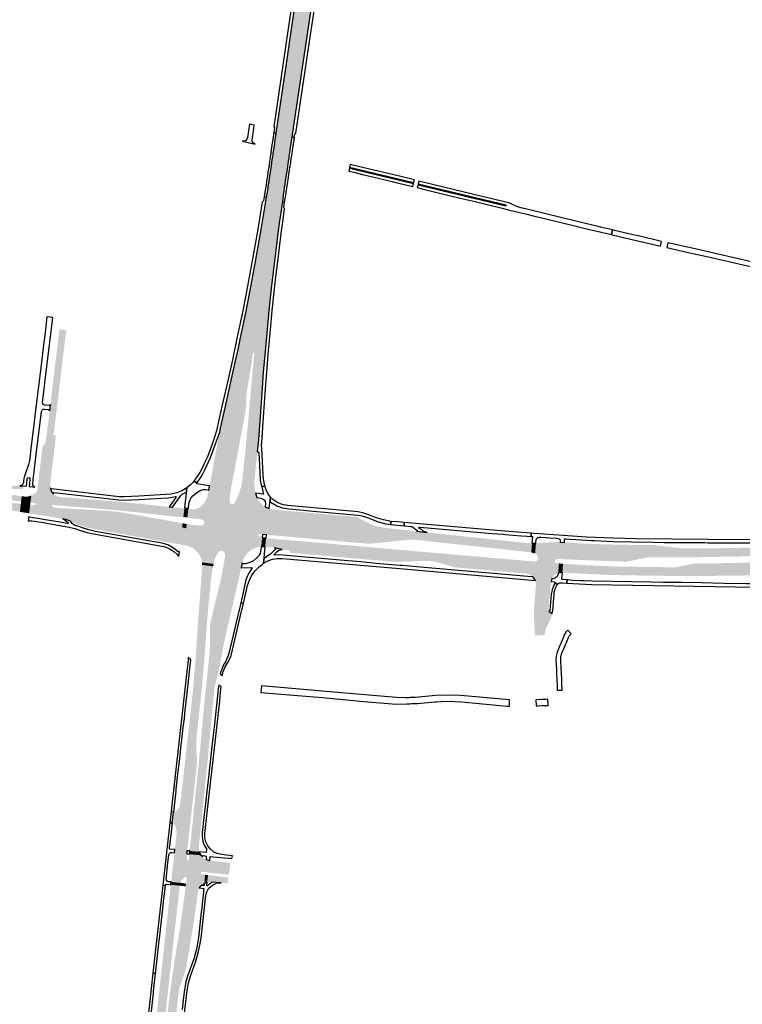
# Model space of a CAD drawing. Header units: metres. Extents: x 124582 to 143330, y 393481 to 406815.
# Tile 32 of 134: x 132477 to 133019, y 396536 to 397274. Entities that reach past the tile are written whole.
import ezdxf

# ---------------------------------------------------------------- set-up
doc = ezdxf.new("R2010")
doc.units = ezdxf.units.M
doc.header["$MEASUREMENT"] = 0
for name, color, linetype, lineweight in [('ir-ARC-asfalt-bestaande fietspaden-niet te inspecteren', 21, 'Continuous', 0), ('ir-ARC-asfalt-bestaande wegen-niet te inspecteren', 151, 'Continuous', 0), ('ir-ARC-asfalt-hoofdwegen-te inspecteren', 5, 'Continuous', 0), ('ir-ARC-fietspaden naastliggend- te inspecteren', 1, 'Continuous', 0)]:
    doc.layers.add(name, color=color, linetype=linetype, lineweight=lineweight)

msp = doc.modelspace()

# ---------------------------------------------------------------- hatches: boundary and pattern name
at = {"layer": 'ir-ARC-asfalt-hoofdwegen-te inspecteren', "linetype": 'Continuous', "lineweight": 13}
for points in [[(132679.86, 397179.336), (132668.2, 397182.197), (132669.205, 397188.952), (132676.823, 397240.876), (132680.467, 397265.315), (132683.053, 397283.695), (132685.347, 397301.649), (132688.322, 397327.816), (132689.951, 397344.805), (132691.467, 397363.274), (132692.617, 397378.32), (132692.935, 397383.578), (132700.541, 397382.558), (132699.602, 397368.89), (132699.927, 397368.261), (132700.584, 397367.998), (132701.253, 397368.23), (132701.606, 397368.844), (132703.552, 397382.154), (132710.019, 397381.287), (132707.007, 397361.032), (132702.679, 397332.157), (132680.923, 397186.07)], [(132674.65, 397144.4), (132663, 397147.29), (132663.147, 397148.274), (132663.633, 397151.54), (132663.663, 397151.739), (132663.757, 397152.369), (132663.789, 397152.583), (132663.844, 397152.954), (132663.868, 397153.116), (132663.921, 397153.473), (132664.306, 397156.06), (132664.335, 397156.254), (132664.698, 397158.689), (132664.791, 397159.313), (132665.33, 397162.927), (132665.362, 397163.143), (132665.841, 397166.363), (132665.863, 397166.512), (132665.976, 397167.269), (132666.404, 397170.139), (132666.465, 397170.55), (132666.498, 397170.772), (132666.824, 397172.961), (132666.971, 397173.941), (132667.54, 397177.764), (132668.049, 397181.181), (132668.2, 397182.197), (132679.86, 397179.336), (132679.71, 397178.333), (132679.324, 397175.748), (132678.667, 397171.342), (132678.492, 397170.167), (132678.16, 397167.937), (132678.117, 397167.649), (132678.066, 397167.304), (132677.637, 397164.428), (132677.517, 397163.627), (132677.503, 397163.534), (132676.999, 397160.155), (132676.991, 397160.099), (132676.45, 397156.471), (132676.357, 397155.847), (132675.979, 397153.311), (132675.948, 397153.105), (132675.491, 397150.037), (132675.428, 397149.615), (132675.421, 397149.567), (132675.341, 397149.032), (132675.303, 397148.781), (132675.217, 397148.205), (132675.194, 397148.05), (132674.766, 397145.182)], [(132653.562, 396918.962), (132641.922, 396920.86), (132642.853, 396923.769), (132643.326, 396925.72), (132643.625, 396927.705), (132644.575, 396936.791), (132646.11, 396951.66), (132648.08, 396972.3), (132650.522, 397000), (132651.719, 397012.817), (132652.76, 397023.96), (132652.31, 397024.37), (132651.759, 397024.111), (132651.248, 397020.491), (132650.097, 397012.969), (132649.12, 397006.58), (132648.849, 397005.062), (132647.442, 396997.224), (132646.978, 396994.236), (132646.845, 396991.216), (132646.686, 396985.555), (132646.071, 396979.924), (132645.005, 396974.362), (132635.732, 396924.88), (132635.164, 396921.924), (132619.227, 396924.403), (132619.309, 396924.828), (132619.853, 396927.646), (132620.367, 396929.995), (132620.435, 396930.402), (132622.039, 396940.073), (132624.13, 396951.358), (132625.464, 396958.13), (132626.811, 396964.661), (132627.432, 396967.672), (132630.791, 396983.057), (132635.197, 397002.433), (132638.717, 397018.233), (132640.262, 397025.448), (132642.391, 397035.393), (132646.541, 397055.515), (132650.102, 397073.716), (132653.628, 397092.656), (132657.569, 397115.113), (132661.913, 397140.6), (132663, 397147.29), (132674.65, 397144.4), (132673.739, 397137.68), (132671.579, 397122.829), (132670.393, 397113.845), (132668.763, 397100.961), (132667.056, 397087.004), (132665.352, 397072.367), (132663.671, 397055.853), (132662.302, 397041.697), (132660.788, 397025.224), (132660.624, 397023.278), (132659.483, 397009.7), (132658.275, 396993.954), (132657.286, 396979.956), (132655.882, 396959.236), (132654.981, 396949.906), (132653.54, 396935.121), (132652.865, 396928.676), (132652.803, 396928.083), (132652.834, 396925.551), (132653.041, 396922.179), (132653.367, 396920.014)], [(132499.848, 396922.196), (132490.219, 396923.348), (132490.818, 396928.357), (132493.771, 396952.861), (132493.953, 396953.568), (132494.336, 396954.225), (132495.556, 396955.788), (132496.036, 396956.47), (132496.325, 396957.252), (132496.635, 396959.798), (132497.056, 396963.251), (132499.287, 396980.393), (132499.312, 396980.587), (132499.913, 396985.453), (132499.919, 396985.51), (132501.573, 397000.588), (132506.583, 397041.847), (132513.519, 397040.951), (132513.493, 397040.736), (132511.644, 397040.958), (132505.346, 396988.599), (132504.33, 396980.035), (132502.483, 396964.605), (132502.452, 396964.348), (132502.109, 396964.377), (132501.857, 396962.331), (132503.96, 396962.054), (132502.803, 396952.178), (132502.573, 396950.271), (132502.537, 396949.97), (132502.277, 396947.819), (132502.215, 396947.306), (132499.58, 396925.48), (132499.654, 396924.146), (132499.715, 396923.065)], [(132476.974, 396904.986), (132476.488, 396905.067), (132472.291, 396905.669), (132465.033, 396906.691), (132453.151, 396908.396), (132429.719, 396913.345), (132415.221, 396916.074), (132399.245, 396918.985), (132278.489, 396933.854), (132279.435, 396939.801), (132299.832, 396937.227), (132327.089, 396934.092), (132344.983, 396931.941), (132358.176, 396930.26), (132373.316, 396928.542), (132397.523, 396925.513), (132420.724, 396924.474), (132420.392, 396924.346), (132420.24, 396924.025), (132420.171, 396923.469), (132420.285, 396923.113), (132420.61, 396922.929), (132430.133, 396921.866), (132430.871, 396922.076), (132431.164, 396922.574), (132431.191, 396923.023), (132431.009, 396923.559), (132430.437, 396923.872), (132436.269, 396923.349), (132442.163, 396922.714), (132441.491, 396922.508), (132441.202, 396922.005), (132441.149, 396921.461), (132441.298, 396920.909), (132441.953, 396920.527), (132452.917, 396919.373), (132457.899, 396918.922), (132462.884, 396918.54), (132464.392, 396918.44), (132473.453, 396917.264), (132478.327, 396916.631), (132477.75, 396912.73), (132473.483, 396913.26), (132461, 396914.81), (132441.135, 396917.192), (132440.593, 396917.01), (132440.298, 396916.521), (132440.254, 396916.106), (132440.442, 396915.551), (132440.972, 396915.301), (132445.305, 396914.893), (132447.319, 396914.681), (132460.72, 396912.9), (132473.253, 396911.393), (132477.61, 396910.87)], [(132528.983, 396892.766), (132530.787, 396892.35), (132531.153, 396892.266), (132531.52, 396892.194), (132532.329, 396892.035), (132545.029, 396889.772), (132545.399, 396889.706), (132545.768, 396889.641), (132559.282, 396887.233), (132559.651, 396887.167), (132560.02, 396887.101), (132574.563, 396884.51), (132574.565, 396884.521), (132574.934, 396884.456), (132575.303, 396884.391), (132575.301, 396884.378), (132591.734, 396881.45), (132592.103, 396881.385), (132592.472, 396881.319), (132596.826, 396880.543), (132597.225, 396880.471), (132598.631, 396893.2), (132598.983, 396896.387), (132596.039, 396896.928), (132553.93, 396904.414), (132550.958, 396904.895), (132549.967, 396905.037), (132548.97, 396905.153), (132542.973, 396905.675), (132540.996, 396905.82), (132506.758, 396907.747), (132506.755, 396907.7), (132506.755, 396907.747), (132506.454, 396907.764), (132504.001, 396907.889, -0.1281011), (132501.161, 396909.157, -0.7142059), (132501.583, 396910.069), (132506.589, 396909.666), (132532.436, 396907.602), (132549.356, 396906.193), (132570.513, 396903.921), (132570.519, 396903.976), (132570.519, 396903.92), (132570.969, 396903.872), (132578.575, 396903.055), (132578.948, 396903.015), (132579.321, 396902.975), (132579.321, 396902.974), (132594.507, 396901.306), (132594.507, 396901.312), (132594.88, 396901.271), (132595.253, 396901.23), (132595.252, 396901.224), (132596.558, 396901.081), (132596.59, 396901.359), (132599.516, 396901.056), (132600.281, 396907.869, -0.4075998), (132599.744, 396907.454), (132596.953, 396907.754), (132596.297, 396907.825), (132596.297, 396907.819), (132595.924, 396907.859), (132595.551, 396907.899), (132595.552, 396907.905), (132591.261, 396908.367), (132588.837, 396908.628), (132578.913, 396909.696), (132578.54, 396909.736), (132578.167, 396909.776), (132555.544, 396912.211), (132555.171, 396912.251), (132554.797, 396912.281), (132533.122, 396914.025), (132532.748, 396914.055), (132532.374, 396914.085), (132510.722, 396915.827), (132510.348, 396915.857), (132509.974, 396915.887), (132507.113, 396916.117, -0.0576099), (132504.805, 396916.606, -0.1288153), (132502.113, 396918.32, -0.061303), (132500.947, 396919.643), (132489.908, 396920.87), (132489.846, 396920.375, -0.2602893), (132489.449, 396919.708), (132488.38, 396918.885), (132488.389, 396918.873), (132488.083, 396918.656), (132487.777, 396918.439), (132486.384, 396917.451), (132486.221, 396917.369), (132486.045, 396917.353), (132485.516, 396917.2), (132484.82, 396911.937), (132487.599, 396911.601), (132488.03, 396911.516), (132488.44, 396911.368), (132489.438, 396910.824), (132489.12, 396910.633), (132487.324, 396909.993), (132486.905, 396909.893), (132486.476, 396909.853), (132485.636, 396909.815), (132484.635, 396909.883), (132484.534, 396909.89), (132483.914, 396903.867), (132484.418, 396903.789), (132485.967, 396903.529), (132486.337, 396903.467), (132486.706, 396903.404), (132507.079, 396899.98), (132507.449, 396899.918), (132507.819, 396899.856), (132507.819, 396899.855), (132508.896, 396899.673), (132510.109, 396899.455, -0.0520321), (132515.391, 396897.792), (132515.664, 396897.627), (132515.859, 396897.592, 0.0594128)], [(132643.787, 396867.098), (132630.382, 396868.852), (132630.548, 396869.937), (132630.749, 396872.025), (132630.8, 396873.123), (132630.44, 396874.161), (132629.678, 396875.066), (132628.65, 396875.651), (132627.682, 396875.731), (132626.748, 396875.467), (132626.077, 396875.064), (132625.579, 396874.459), (132624.043, 396871.753), (132622.851, 396868.879), (132612.739, 396870.229), (132612.394, 396871.029), (132612.006, 396871.857), (132611.541, 396872.645), (132609.824, 396874.933), (132607.801, 396876.956), (132605.46, 396878.407), (132602.871, 396879.346), (132600.87, 396879.815), (132600.363, 396879.906), (132602, 396895.852), (132604.939, 396895.328), (132611.943, 396894.67), (132612.625, 396894.658), (132613.137, 396894.748), (132614.194, 396895.147), (132615.047, 396895.887), (132615.321, 396896.607), (132614.989, 396897.861), (132614.12, 396898.823), (132612.906, 396899.28), (132602.501, 396900.463), (132602.518, 396900.739), (132603.29, 396907.589), (132603.408, 396907.211), (132603.757, 396907.023), (132605.739, 396906.84), (132608.288, 396906.925), (132610.725, 396907.675), (132612.879, 396909.04), (132614.6, 396910.922), (132615.952, 396913.001), (132617.059, 396915.22), (132617.276, 396915.782), (132617.476, 396916.506), (132617.617, 396917), (132618.231, 396919.436), (132618.561, 396920.961), (132618.652, 396921.433), (132634.594, 396918.954), (132634.3, 396915.607), (132634.383, 396912.248), (132634.813, 396911.243), (132635.72, 396910.633), (132636.947, 396910.655), (132637.913, 396911.412), (132639.618, 396914.605), (132640.992, 396917.954), (132651.475, 396916.296), (132654.645, 396915.68), (132655.805, 396913.759), (132657.439, 396911.538), (132659.488, 396909.693), (132660.95, 396908.784), (132658.748, 396887.969), (132656.336, 396888.183), (132656.015, 396888.104), (132655.806, 396887.849), (132655.731, 396887.101), (132655.851, 396886.794), (132656.13, 396886.618), (132658.604, 396885.967), (132657.936, 396878.806), (132657.414, 396878.824), (132655.332, 396878.569), (132653.333, 396877.935), (132650.878, 396876.719), (132648.652, 396875.123), (132646.855, 396873.151), (132645.391, 396870.921), (132644.462, 396869.063)], [(132481.484, 396904.246), (132481.009, 396904.32), (132479.925, 396904.494), (132479.469, 396904.57), (132480.053, 396910.449), (132482.313, 396910.193)], [(132602.518, 396900.739), (132599.516, 396901.056), (132600.281, 396907.869), (132600.284, 396907.896), (132601.553, 396907.766), (132601.802, 396907.741), (132602.05, 396907.716), (132603.29, 396907.589)], [(132860.378, 396874.605), (132859.351, 396874.723), (132856.453, 396874.996), (132837.418, 396877.091), (132800.18, 396881.116), (132774.64, 396883.902), (132770.654, 396884.064), (132766.667, 396883.903), (132743.57, 396881.462), (132743.303, 396881.435), (132741.46, 396881.247), (132738.89, 396880.985), (132685.721, 396885.648), (132666.151, 396887.346), (132665.749, 396887.332), (132662.773, 396887.605), (132661.752, 396887.695), (132663.842, 396907.354), (132664.833, 396907.126), (132666.833, 396906.679), (132667.817, 396906.579), (132668.175, 396906.505), (132670.107, 396906.305), (132682.936, 396905.226), (132692.261, 396904.396), (132701.551, 396903.531), (132710.914, 396902.772), (132720.213, 396901.933), (132729.745, 396901.123), (132733.607, 396899.01), (132736.879, 396897.243), (132740.291, 396895.765), (132745.415, 396893.998), (132750.741, 396892.992), (132754.594, 396892.482), (132764.71, 396891.423), (132774.442, 396890.404), (132782.342, 396889.535), (132803.794, 396887.199), (132818.137, 396885.697), (132830.485, 396884.335), (132834.198, 396883.975), (132843.047, 396883.011), (132853.632, 396881.916), (132855.264, 396881.787), (132856.985, 396881.601), (132859.925, 396881.411), (132860.972, 396881.352)], [(132601.673, 396892.666), (132601.621, 396892.671), (132598.637, 396893.199), (132598.983, 396896.387), (132602, 396895.852)], [(132861.632, 396856.119), (132861.303, 396856.555), (132860.364, 396857.36), (132859.295, 396857.982), (132859.026, 396858.118), (132858.056, 396858.464), (132855.038, 396858.824), (132848.819, 396859.388), (132836.446, 396860.436), (132812.915, 396862.496), (132803.054, 396863.343), (132800.718, 396864.039), (132788.756, 396867.37), (132787.563, 396867.721), (132781.076, 396868.257), (132678.825, 396877.135), (132673.49, 396876.624), (132667.875, 396878.076), (132667.655, 396878.133), (132667.36, 396878.145), (132664.93, 396878.367), (132661.878, 396878.639), (132660.895, 396878.693), (132661.51, 396885.228), (132662.506, 396885.116), (132665.517, 396884.872), (132741.248, 396878.264), (132743.085, 396878.103), (132797.547, 396873.351), (132855.839, 396868.3), (132858.843, 396868.063), (132859.842, 396867.978), (132859.738, 396866.397), (132859.614, 396863.695), (132859.905, 396861.007), (132860.603, 396858.394)], [(132875.869, 396854.954), (132861.632, 396856.119), (132860.603, 396858.394), (132863.723, 396858.371), (132862.969, 396860.655), (132862.593, 396863.031), (132862.604, 396865.436), (132862.8, 396867.731), (132864.058, 396867.845), (132865.033, 396868.649), (132865.384, 396869.863), (132865.354, 396870.65), (132865.269, 396871.445), (132864.928, 396872.429), (132864.235, 396873.207), (132863.298, 396873.661), (132863.968, 396881.505), (132866.503, 396881.598), (132867.596, 396881.661), (132870.767, 396881.845), (132877.249, 396882.23), (132882.103, 396882.24), (132881.387, 396869.599), (132879.687, 396869.54), (132878.887, 396869.35), (132878.297, 396868.885), (132877.996, 396868.116), (132878.066, 396867.403), (132878.543, 396866.714), (132879.143, 396866.388), (132881.154, 396866.269), (132880.607, 396859.01), (132878.586, 396858.238), (132876.943, 396856.831)], [(132884.518, 396869.431), (132881.387, 396869.599), (132882.103, 396882.24), (132885.238, 396882.073), (132885.082, 396879.339)], [(132932.259, 396867.622), (132924.18, 396867.884), (132922.227, 396867.947), (132914.722, 396868.19), (132899.682, 396868.79), (132888.447, 396869.272), (132885.491, 396869.398), (132884.518, 396869.431), (132885.082, 396879.339), (132906.514, 396878.268), (132927.961, 396877.579), (132946.211, 396877.378), (132974.26, 396877.455), (132974.733, 396877.472), (132992.98, 396877.618), (132998.506, 396877.641), (133027.488, 396878.164), (133029.823, 396878.245), (133031.832, 396878.256), (133032.841, 396878.272), (133032.955, 396871.786), (133031.944, 396871.765), (133029.944, 396871.712), (132998.969, 396871.182), (132983.689, 396870.942), (132962.462, 396870.869), (132948, 396870.897)], [(132946.211, 396877.378), (132927.961, 396877.579), (132906.514, 396878.268), (132885.082, 396879.339), (132885.238, 396882.073), (132886.23, 396882.025), (132889.204, 396881.847), (132891.088, 396881.752), (132891.1, 396881.673), (132900.244, 396881.189), (132909.245, 396880.814), (132914.751, 396880.627), (132927, 396880.309), (132945.558, 396880.059), (132951.709, 396880.037), (132951.716, 396880.113), (132951.742, 396880.11), (132960.292, 396879.102), (132969.619, 396878.002), (132974.26, 396877.455)], [(132759.128, 396867.26), (132734.321, 396869.473), (132723.977, 396870.327), (132715.63, 396871.165), (132700.317, 396872.518), (132694.288, 396872.986), (132689.002, 396873.361), (132679.569, 396874.202), (132679.655, 396875.154), (132679.384, 396875.829), (132678.741, 396876.169), (132678.537, 396876.177), (132674.269, 396876.591), (132673.49, 396876.624), (132678.825, 396877.135), (132781.076, 396868.257), (132774.663, 396867.978), (132764.118, 396867.515)], [(132615.225, 396794.571), (132609.097, 396800.502), (132609.548, 396806.751), (132610.501, 396821.481), (132611.681, 396837.778), (132612.993, 396854.332), (132613.528, 396863.515), (132613.554, 396865.151), (132621.802, 396864.099), (132621.563, 396862.998), (132621.272, 396861.664), (132620.831, 396858.778), (132620.481, 396855.884), (132618.647, 396837.969), (132617.784, 396828.001), (132616.19, 396808.294), (132615.807, 396802.118), (132615.396, 396796.718)], [(132622.204, 396865.945), (132613.529, 396867.051), (132613.26, 396868.477), (132612.781, 396870.13), (132612.739, 396870.229), (132622.851, 396868.879)], [(132621.802, 396864.099), (132613.554, 396865.151), (132613.579, 396866.786), (132613.529, 396867.051), (132622.204, 396865.945)], [(132625.82, 396784.4), (132625.3, 396784.82), (132618.371, 396791.526), (132618.885, 396796.453), (132619.376, 396801.221), (132619.509, 396803.216), (132619.427, 396818.66), (132619.634, 396820.901), (132620.073, 396823.109), (132626.132, 396848.046), (132627.86, 396855.82), (132629.13, 396861.942), (132629.69, 396864.907), (132642.969, 396862.984), (132642.756, 396862.435), (132642.213, 396859.909), (132641.148, 396854.966), (132638.972, 396845.726), (132636.325, 396834.484), (132636.082, 396833.235), (132630.868, 396810.631), (132629.598, 396804.532), (132626.6, 396788.57), (132626.089, 396785.408)], [(132643.57, 396866.118), (132630.23, 396867.863), (132630.382, 396868.852), (132643.787, 396867.098), (132643.665, 396866.616)], [(132863.723, 396858.371), (132860.603, 396858.394), (132859.905, 396861.007), (132859.614, 396863.695), (132859.738, 396866.397), (132859.842, 396867.978), (132862.8, 396867.731), (132862.604, 396865.436), (132862.593, 396863.031), (132862.969, 396860.655)], [(132988.682, 396856.899), (132988.127, 396856.912), (132977.004, 396856.919), (132965.409, 396856.903), (132942.425, 396857.198), (132931.292, 396857.388), (132920.157, 396857.649), (132918.767, 396857.694), (132897.412, 396858.738), (132896.234, 396858.803), (132887.706, 396859.23), (132884.741, 396859.305), (132883.754, 396859.435), (132884.257, 396866.008), (132885.229, 396865.947), (132888.205, 396865.767), (132901.222, 396864.968), (132922.081, 396864.085), (132924.03, 396864.024), (132947.11, 396863.579), (132968.638, 396863.388), (132982.887, 396866.296), (133001.285, 396866.428), (133030.127, 396866.932), (133032.065, 396866.96), (133033.05, 396867.006), (133033.288, 396857.569), (133032.168, 396857.503), (133030.249, 396857.457), (133027.644, 396857.395), (133022.939, 396857.283), (133011.517, 396857.097), (133011.235, 396857.082)], [(132863.295, 396812.29), (132862.891, 396818.935), (132862.713, 396821.867), (132862.463, 396825.704), (132862.426, 396829.549), (132862.439, 396830.124), (132862.524, 396832.562), (132863.833, 396849.206), (132863.933, 396850.438), (132863.942, 396851.433), (132863.579, 396853.541), (132875.248, 396852.784), (132875.195, 396851.985), (132874.948, 396850.108), (132873.373, 396831.051), (132873.636, 396830.581), (132876.088, 396828.855), (132875.56, 396826.523), (132874.91, 396824.657), (132874.064, 396822.872), (132871.607, 396817.983), (132871.31, 396816.82), (132870.601, 396813.654), (132870.57, 396812.583), (132869.101, 396812.521), (132864.829, 396812.336)], [(132614.451, 396784.876), (132608.365, 396790.798), (132608.42, 396791.448), (132608.649, 396794.286), (132608.702, 396795.015), (132608.906, 396797.849), (132609.097, 396800.502), (132615.225, 396794.571), (132615.015, 396791.939), (132614.789, 396789.115), (132614.731, 396788.383), (132614.503, 396785.529)], [(132602.206, 396650.87), (132593.098, 396651.779), (132593.331, 396653.893), (132593.491, 396655.362), (132594.315, 396662.779), (132594.407, 396663.96), (132594.414, 396665.023), (132594.336, 396666.174), (132593.965, 396668.335), (132592.981, 396670.295), (132591.469, 396671.883), (132591.215, 396671.877), (132592.089, 396679.933), (132592.392, 396679.907), (132594.416, 396680.928), (132596.022, 396682.528), (132596.094, 396682.627), (132596.749, 396683.865), (132597.052, 396685.232), (132599.528, 396706.348), (132599.868, 396709.825), (132600.721, 396717.324), (132600.72, 396717.458), (132603.627, 396743.063), (132604.388, 396749.628), (132606.669, 396770.721), (132607.082, 396775.449), (132608.365, 396790.798), (132614.451, 396784.876), (132614.315, 396783.169), (132613.245, 396771.629), (132611.885, 396758.753), (132609.544, 396737.768), (132609.144, 396732.596), (132609.211, 396727.409), (132609.758, 396719.445), (132609.654, 396715.934), (132609.388, 396712.436), (132607.562, 396696.154), (132602.54, 396653.006)], [(132623.71, 396776.481), (132622.55, 396777.26), (132620.15, 396779.33), (132617.379, 396782.026), (132617.446, 396782.665), (132617.469, 396782.888), (132617.738, 396785.463), (132617.813, 396786.185), (132618.102, 396788.953), (132618.371, 396791.526), (132625.3, 396784.82), (132625.82, 396784.4), (132625.237, 396782.211), (132624.606, 396779.842), (132624.454, 396779.272), (132623.841, 396776.973)], [(132611.443, 396650.027), (132611.161, 396650.053), (132604.284, 396650.711), (132604.506, 396652.833), (132611.92, 396725.305), (132614.182, 396750.372), (132615.982, 396768.631), (132617.379, 396782.026), (132620.15, 396779.33), (132622.55, 396777.26), (132623.71, 396776.481), (132622.978, 396773.733), (132622.939, 396773.223), (132622.861, 396772.612), (132621.952, 396764.067), (132620.462, 396748.776), (132620.423, 396748.174), (132618.569, 396727.262), (132618.514, 396726.651), (132617.755, 396718.532), (132616.737, 396708.762), (132616.702, 396708.156), (132614.943, 396691.27), (132614.889, 396690.66), (132612.936, 396671.777), (132612.872, 396671.18), (132611.499, 396657.509), (132611.211, 396654.849), (132611.151, 396652.175), (132611.183, 396651.085)], [(132597.558, 396626.737), (132590.406, 396627.436), (132590.776, 396631.088), (132591.702, 396639.166), (132592.834, 396649.418), (132602.034, 396648.544), (132602.007, 396646.457), (132602.388, 396644.404), (132602.622, 396643.802), (132602.954, 396643.519), (132603.385, 396643.586), (132603.614, 396643.957), (132602.051, 396630.107), (132601.828, 396630.834), (132601.159, 396631.195), (132600.429, 396630.983), (132598.723, 396629.043)], [(132613.304, 396624.725), (132612.846, 396624.773), (132601.565, 396626.247), (132602.046, 396630.067), (132602.051, 396630.107), (132603.614, 396643.957), (132604.025, 396648.328), (132612.817, 396647.411), (132613.212, 396647.321), (132613.93, 396646.34), (132614.494, 396645.776), (132615.116, 396645.268), (132616.185, 396644.591), (132616.278, 396644.555), (132616.841, 396644.337), (132615.946, 396634.801), (132613.762, 396635.048), (132613.021, 396634.837), (132612.647, 396634.162), (132612.861, 396633.422), (132613.536, 396633.05), (132615.711, 396632.841), (132615.33, 396626.334), (132615.247, 396626.063), (132614.462, 396625.579), (132614.241, 396625.424)], [(132633.625, 396632.815), (132620.118, 396634.311), (132618.256, 396634.526), (132619.312, 396643.379), (132619.39, 396643.63), (132621.445, 396643.211), (132624.414, 396642.876), (132634.799, 396641.734)], [(132615.33, 396626.334), (132615.711, 396632.841), (132618.015, 396632.58), (132617.349, 396627.322), (132616.309, 396626.892)], [(132632.842, 396626.564), (132627.91, 396626.885), (132620.275, 396627.371), (132619.288, 396627.421), (132618.306, 396627.306), (132617.359, 396627.027), (132617.349, 396627.322), (132618.015, 396632.58), (132619.871, 396632.374), (132633.381, 396630.833)], [(132583.091, 396501.905), (132576.569, 396503.718), (132577.14, 396507.73), (132578.981, 396523.262), (132578.985, 396523.404), (132579.726, 396530.093), (132579.825, 396531.082), (132582.779, 396557.936), (132582.844, 396558.498), (132584.026, 396569.309), (132584.106, 396569.937), (132586.705, 396593.529), (132587.043, 396596.973), (132587.155, 396598.086), (132588.149, 396607.04), (132588.229, 396607.616), (132589.47, 396618.986), (132589.747, 396622.191), (132590.033, 396623.788), (132590.164, 396625.405), (132596.814, 396624.66), (132591.895, 396580.616), (132591.577, 396577.78), (132584.575, 396514.583)], [(132590.992, 396499.708), (132584.624, 396501.478), (132585.548, 396509.488), (132587.337, 396525.956), (132589.003, 396540.454), (132590.552, 396552.599), (132593.053, 396569.158), (132594.445, 396577.475), (132594.904, 396580.29), (132595.92, 396586.343), (132597.598, 396596.854), (132601.315, 396624.152), (132611.478, 396623.043), (132611.697, 396622.98), (132610.904, 396621.174), (132610.64, 396620.429), (132610.279, 396618.94), (132610.026, 396616.937), (132609.405, 396612.298), (132607.9, 396601.762), (132606.371, 396591.687), (132602.178, 396566.315), (132601.906, 396564.342), (132601.522, 396562.129), (132596.69, 396548.126), (132596.392, 396547.233), (132595.539, 396540.484), (132594.711, 396533.258), (132593.912, 396526.411), (132591.583, 396504.587)], [(132611.478, 396623.043), (132601.315, 396624.152), (132601.565, 396626.247), (132612.846, 396624.773), (132612.151, 396624.046)]]:
    msp.add_hatch(color=5, dxfattribs=at).paths.add_polyline_path(points)
at = {"layer": 'ir-ARC-fietspaden naastliggend- te inspecteren', "linetype": 'Continuous', "lineweight": 30}
for points in [[(132454.188, 396921.612), (132448.197, 396921.971), (132442.163, 396922.714), (132436.269, 396923.349), (132430.437, 396923.872), (132420.724, 396924.474), (132397.523, 396925.513), (132373.316, 396928.542), (132358.176, 396930.26), (132344.983, 396931.941), (132327.089, 396934.092), (132299.832, 396937.227), (132279.435, 396939.801), (132279.736, 396941.691), (132397.944, 396926.639), (132419.53, 396926.45), (132433.629, 396925.554), (132445.589, 396924.143), (132452.22, 396923.36), (132461.017, 396923.976), (132471.616, 396924.59), (132472.112, 396924.593), (132473.634, 396924.601), (132476.934, 396924.526), (132479.28, 396924.394), (132478.975, 396921.936), (132474.044, 396922.089), (132473.215, 396922.115), (132472.197, 396922.104), (132471.198, 396922.068), (132464.778, 396921.699), (132460.19, 396921.645)], [(132500.947, 396919.643), (132489.908, 396920.87), (132490.219, 396923.348), (132499.848, 396922.196), (132500.274, 396920.866)], [(132654.645, 396915.68), (132651.475, 396916.296), (132640.992, 396917.954), (132641.922, 396920.86), (132653.562, 396918.962)]]:
    msp.add_hatch(color=1, dxfattribs=at).paths.add_polyline_path(points)

# ---------------------------------------------------------------- linework, layer by layer
at = {"layer": 'ir-ARC-asfalt-bestaande fietspaden-niet te inspecteren', "color": 11, "linetype": 'Continuous', "lineweight": 30, "flags": 128}
for points in [[(132692.935, 397383.578), (132690.438, 397383.944), (132690.108, 397378.483), (132688.99, 397363.577), (132687.439, 397344.79), (132685.797, 397327.817), (132682.87, 397301.876), (132680.546, 397283.874), (132677.98, 397265.549), (132674.417, 397241.646), (132667.36, 397193.663), (132667.915, 397192.767), (132667.385, 397189.367), (132669.205, 397188.952), (132676.823, 397240.876), (132680.467, 397265.315), (132683.053, 397283.695), (132685.347, 397301.649), (132688.322, 397327.816), (132689.951, 397344.805), (132691.467, 397363.274), (132692.617, 397378.32), (132692.935, 397383.578)], [(132682.697, 397185.662), (132683.116, 397188.252), (132683.775, 397188.793), (132694.882, 397262.57), (132699.24, 397292.075), (132705.103, 397331.241), (132709.448, 397360.51), (132712.545, 397381.042), (132710.019, 397381.287), (132707.007, 397361.032), (132702.679, 397332.157), (132680.923, 397186.07), (132682.697, 397185.662)], [(132652.695, 397194.929), (132649.04, 397195.584), (132647.546, 397185.597), (132647.127, 397184.376), (132646.246, 397183.433), (132645.057, 397182.93), (132643.767, 397182.956), (132653.454, 397180.567), (132652.098, 397181.301), (132651.239, 397182.582), (132651.076, 397184.116), (132651.505, 397186.96), (132652.695, 397194.929)], [(132661.829, 397152.027), (132661.336, 397148.712), (132661.191, 397147.739), (132660.19, 397141.011), (132661.913, 397140.6), (132663, 397147.29), (132663.147, 397148.274), (132663.633, 397151.54), (132663.663, 397151.739), (132663.757, 397152.369), (132663.789, 397152.583), (132663.844, 397152.954), (132663.868, 397153.116), (132663.921, 397153.473), (132664.306, 397156.06), (132664.335, 397156.254), (132664.698, 397158.689), (132664.791, 397159.313), (132665.33, 397162.927), (132665.362, 397163.143), (132665.841, 397166.363), (132665.863, 397166.512), (132665.976, 397167.269), (132666.404, 397170.139), (132666.465, 397170.55), (132666.498, 397170.772), (132666.824, 397172.961), (132666.971, 397173.941), (132667.54, 397177.764), (132668.049, 397181.181), (132668.2, 397182.197), (132669.205, 397188.952), (132667.385, 397189.367), (132666.385, 397182.642), (132666.234, 397181.624), (132665.706, 397178.078), (132665.143, 397174.297), (132665.009, 397173.395), (132664.685, 397171.213), (132664.654, 397171.001), (132664.591, 397170.58), (132664.164, 397167.711), (132664.052, 397166.961), (132664.028, 397166.803), (132663.553, 397163.608), (132663.517, 397163.367), (132662.98, 397159.754), (132662.887, 397159.13), (132662.527, 397156.711), (132662.498, 397156.518), (132662.124, 397154.006), (132662.086, 397153.75), (132662.061, 397153.583), (132661.981, 397153.044), (132661.945, 397152.804), (132661.868, 397152.288), (132661.829, 397152.027)], [(132675.341, 397149.032), (132675.303, 397148.781), (132675.217, 397148.205), (132675.194, 397148.05), (132674.766, 397145.182), (132674.65, 397144.4), (132673.739, 397137.68), (132675.47, 397137.189), (132676.5, 397143.941), (132676.614, 397144.691), (132677.032, 397147.435), (132677.063, 397147.641), (132677.133, 397148.097), (132677.176, 397148.379), (132677.286, 397149.101), (132677.292, 397149.14), (132677.345, 397149.487), (132677.824, 397152.629), (132677.856, 397152.836), (132678.245, 397155.387), (132678.34, 397156.011), (132678.892, 397159.637), (132678.897, 397159.667), (132679.415, 397163.07), (132679.552, 397163.962), (132679.99, 397166.836), (132680.041, 397167.17), (132680.086, 397167.469), (132680.427, 397169.704), (132680.605, 397170.872), (132681.297, 397175.41), (132681.67, 397177.854), (132681.822, 397178.854), (132682.854, 397185.623), (132682.697, 397185.662), (132680.923, 397186.07), (132679.86, 397179.336), (132679.71, 397178.333), (132679.324, 397175.748), (132678.667, 397171.342), (132678.492, 397170.167), (132678.16, 397167.937), (132678.117, 397167.649), (132678.066, 397167.304), (132677.637, 397164.428), (132677.517, 397163.627), (132677.503, 397163.534), (132676.999, 397160.155), (132676.991, 397160.099), (132676.45, 397156.471), (132676.357, 397155.847), (132675.979, 397153.311), (132675.948, 397153.105), (132675.491, 397150.037), (132675.428, 397149.615), (132675.421, 397149.567), (132675.341, 397149.032)], [(132724.003, 397162.596), (132723.499, 397160.475), (132727.457, 397159.514), (132733.871, 397157.957), (132737.086, 397157.177), (132740.48, 397156.357), (132755.018, 397152.845), (132759.92, 397151.657), (132771.493, 397148.852), (132772.042, 397151.006), (132724.003, 397162.596)], [(132772.753, 397153.795), (132756.367, 397157.78), (132739.21, 397161.9), (132724.676, 397165.429), (132724.124, 397163.104), (132772.174, 397151.524), (132772.753, 397153.795)], [(132818.238, 397137.551), (132827.319, 397135.366), (132837.679, 397132.852), (132843.323, 397131.482), (132857.109, 397128.109), (132863.974, 397126.429), (132865.088, 397126.157), (132876.537, 397123.366), (132894.04, 397119.098), (132895.971, 397118.636), (132904.976, 397116.483), (132911.922, 397114.847), (132912.637, 397114.678), (132915.178, 397114.08), (132920.472, 397112.832), (132921.305, 397116.337), (132919.277, 397116.815), (132916.623, 397117.441), (132912.39, 397118.44), (132909.623, 397119.093), (132907.316, 397119.637), (132883.722, 397125.329), (132882.647, 397125.581), (132859.078, 397131.345), (132855.994, 397132.096), (132852.522, 397132.942), (132851.129, 397133.318), (132848.434, 397134.428), (132847.381, 397134.975), (132844.434, 397136.278), (132841.353, 397137.219), (132840.393, 397137.479), (132811.208, 397144.468), (132776.221, 397152.952), (132775.641, 397150.682), (132841.501, 397134.786), (132841.375, 397134.266), (132775.508, 397150.162), (132774.957, 397148.007), (132779.356, 397146.943), (132798.796, 397142.241), (132809.403, 397139.676), (132818.238, 397137.551)], [(132611.422, 396929.002), (132612.764, 396931.246), (132613.803, 396932.985), (132615.629, 396936.571), (132619.755, 396945.725), (132621.595, 396950.404), (132624.393, 396957.926), (132626.811, 396964.661), (132626.894, 396965.062), (132627.432, 396967.672), (132630.791, 396983.057), (132635.197, 397002.433), (132638.717, 397018.233), (132640.262, 397025.448), (132642.391, 397035.393), (132646.541, 397055.515), (132650.102, 397073.716), (132653.628, 397092.656), (132657.569, 397115.113), (132661.913, 397140.6), (132660.19, 397141.011), (132659.729, 397138.083), (132658.735, 397137.109), (132655.098, 397115.44), (132651.159, 397093.047), (132647.643, 397074.205), (132644.005, 397055.724), (132639.978, 397036.047), (132636.303, 397018.919), (132632.6, 397002.273), (132628.43, 396983.882), (132624.929, 396968.122), (132624.29, 396965.707), (132623.895, 396964.215), (132622.093, 396958.499), (132620.083, 396952.842), (132617.531, 396946.302), (132615.944, 396942.634), (132613.821, 396938.091), (132611.862, 396934.556), (132609.441, 396930.757), (132608.977, 396930.12), (132607.552, 396928.165), (132609.633, 396926.526), (132609.683, 396926.624), (132611.422, 396929.002)], [(132657.293, 396928.06), (132657.441, 396927.149), (132657.641, 396926.249), (132658.069, 396924.395), (132658.249, 396923.708), (132660.581, 396924.442), (132660.051, 396926.839), (132659.54, 396929.812), (132659.3, 396932.79), (132658.257, 396952.797), (132658.169, 396954.791), (132658.247, 396956.828), (132659.794, 396979.761), (132660.753, 396993.596), (132662.004, 397009.709), (132663.096, 397022.834), (132664.801, 397041.606), (132666.154, 397055.548), (132667.882, 397072.501), (132668.643, 397079.225), (132670.509, 397094.666), (132672.9, 397113.719), (132674.305, 397124.179), (132675.366, 397132.307), (132674.869, 397133.445), (132675.47, 397137.189), (132673.739, 397137.68), (132671.579, 397122.829), (132670.393, 397113.845), (132668.763, 397100.961), (132667.056, 397087.004), (132665.352, 397072.367), (132663.671, 397055.853), (132662.302, 397041.697), (132660.788, 397025.224), (132659.483, 397009.7), (132658.275, 396993.954), (132657.286, 396979.956), (132655.882, 396959.236), (132654.981, 396949.906), (132655.697, 396949.8), (132655.971, 396949.65), (132656.098, 396949.364), (132657.177, 396929.325), (132657.223, 396928.689), (132657.293, 396928.06)], [(132934.903, 397109.455), (132954.376, 397104.898), (132957.383, 397104.194), (132958.19, 397107.673), (132956.98, 397107.966), (132940.836, 397111.779), (132939.126, 397112.163), (132939.098, 397112.17), (132936.948, 397112.702), (132922.934, 397115.95), (132921.305, 397116.337), (132920.472, 397112.832), (132921, 397112.708), (132934.903, 397109.455)], [(133005.272, 397093.327), (133012.887, 397091.593), (133031.448, 397087.366), (133032.389, 397087.151), (133041.274, 397085.12), (133042.07, 397088.613), (133032.094, 397090.923), (133014.489, 397094.923), (132997.457, 397098.819), (132981.111, 397102.519), (132964.193, 397106.384), (132962.886, 397106.652), (132962.077, 397103.124), (132973.881, 397100.463), (132980.331, 397099.009), (132993.386, 397096.035), (133004.177, 397093.576), (133005.272, 397093.327)], [(132497.248, 397051.214), (132495.528, 397037.193), (132494.658, 397030.102), (132492.793, 397014.897), (132490.889, 396999.07), (132488.201, 396977.015), (132487.383, 396970.305), (132485.472, 396954.415), (132484.056, 396942.864), (132483.972, 396942.472), (132483.254, 396940.339), (132480.409, 396931.659), (132480.065, 396930.608), (132479.977, 396930.144), (132479.703, 396927.688), (132479.568, 396926.746), (132479.56, 396926.688), (132479.129, 396925.581), (132478.234, 396924.8), (132477.079, 396924.523), (132476.934, 396924.526), (132479.28, 396924.394), (132481.787, 396924.252), (132482.054, 396926.374), (132482.386, 396929.365), (132482.451, 396929.848), (132482.837, 396930.52), (132483.584, 396930.728), (132484.261, 396930.351), (132484.479, 396929.607), (132484.41, 396929.119), (132484.025, 396926.128), (132483.802, 396924.02), (132486.293, 396923.763), (132488.221, 396923.564), (132487.27, 396923.946), (132486.649, 396924.76), (132486.533, 396925.778), (132486.544, 396925.869), (132486.905, 396928.872), (132490.734, 396960.47), (132491.141, 396963.907), (132493.129, 396980.269), (132493.517, 396981.199), (132494.311, 396981.821), (132495.307, 396981.974), (132498.457, 396981.588), (132499.086, 396981.26), (132499.312, 396980.587), (132499.913, 396985.453), (132499.536, 396984.789), (132498.8, 396984.585), (132495.695, 396984.95), (132494.747, 396985.338), (132494.115, 396986.144), (132493.966, 396987.157), (132494.897, 396994.819), (132495.727, 397001.518), (132495.736, 397001.703), (132501.68, 397050.634), (132497.248, 397051.214)], [(132586.24, 396917.93), (132566.17, 396916.64), (132555.22, 396916.22), (132551.48, 396916.28), (132500.73, 396922.09), (132500.076, 396922.425), (132499.715, 396923.065), (132499.848, 396922.196), (132500.274, 396920.866), (132500.947, 396919.643), (132502.113, 396918.32), (132501.824, 396919.023), (132502.003, 396919.407), (132502.42, 396919.48), (132551.14, 396913.87), (132555.16, 396913.79), (132566.17, 396914.17), (132583.202, 396915.25), (132588.43, 396915.535), (132593.582, 396916.468), (132594.04, 396916.275), (132593.994, 396915.78), (132588.837, 396908.628), (132591.261, 396908.367), (132597.518, 396917.129), (132597.788, 396917.47), (132598.093, 396917.784), (132598.355, 396918.008), (132598.633, 396918.21), (132599.088, 396918.411), (132600.843, 396919.327), (132601.318, 396919.323), (132601.552, 396918.91), (132602.008, 396922.944), (132598.396, 396920.809), (132594.504, 396919.241), (132590.422, 396918.273), (132586.24, 396917.93)], [(132601.552, 396918.91), (132600.284, 396907.896), (132603.29, 396907.589), (132603.634, 396910.535), (132603.936, 396912.24), (132604.534, 396913.866), (132605.47, 396915.582), (132606.725, 396917.081), (132609.5, 396919.417), (132612.655, 396921.207), (132614.455, 396921.695), (132616.317, 396921.797), (132618.16, 396921.51), (132618.477, 396921.32), (132618.561, 396920.961), (132618.652, 396921.433), (132619.227, 396924.403), (132619.309, 396924.828), (132619.096, 396924.554), (132618.757, 396924.476), (132610.034, 396925.835), (132609.669, 396926.085), (132609.633, 396926.526), (132607.552, 396928.165), (132606.357, 396926.762), (132604.944, 396925.302), (132602.008, 396922.944), (132601.552, 396918.91)], [(132657.49, 396915.29), (132658.863, 396914.769), (132660.012, 396913.855), (132660.83, 396912.635), (132661.238, 396911.225), (132660.95, 396908.784), (132663.842, 396907.354), (132664.384, 396911.81), (132664.829, 396916.054), (132662.937, 396918.591), (132661.507, 396921.415), (132660.581, 396924.442), (132658.249, 396923.708), (132658.871, 396921.34), (132659.469, 396919.079), (132659.716, 396918.485), (132659.556, 396918.194), (132659.242, 396918.088), (132653.562, 396918.962), (132654.645, 396915.68), (132657.49, 396915.29)], [(132671.169, 396911.435), (132668.842, 396912.666), (132666.714, 396914.216), (132664.829, 396916.054), (132664.384, 396911.81), (132664.532, 396912.064), (132664.81, 396912.16), (132665.383, 396912.078), (132668.24, 396910.253), (132669.67, 396909.527), (132673.898, 396908.02), (132678.299, 396907.137), (132681.523, 396906.865), (132696.819, 396905.481), (132730.495, 396902.57), (132733.342, 396902.035), (132736.099, 396901.146), (132738.201, 396900.342), (132739.36, 396899.85), (132745.072, 396897.632), (132750.994, 396896.06), (132753.072, 396895.719), (132754.963, 396895.537), (132755.24, 396897.829), (132749.709, 396898.84), (132744.313, 396900.419), (132739.11, 396902.55), (132734.948, 396904.062), (132730.616, 396904.979), (132677.893, 396909.587), (132674.473, 396910.3), (132671.169, 396911.435)], [(132483.12, 396898.303), (132485.228, 396898.195), (132485.956, 396898.129), (132492.784, 396897.138), (132506.678, 396894.782), (132513.817, 396893.54), (132518.226, 396892.564), (132522.493, 396891.086), (132527.26, 396889.573), (132532.13, 396888.436), (132583.36, 396879.321), (132584.847, 396879.037), (132586.29, 396878.581), (132588.235, 396877.764), (132590.087, 396876.753), (132592.419, 396875.169), (132594.539, 396873.312), (132596.102, 396871.582), (132596.52, 396875.28), (132596.177, 396874.927), (132595.697, 396875.033), (132592.194, 396877.834), (132588.291, 396880.042), (132585.285, 396881.079), (132583.717, 396881.407), (132533.727, 396890.296), (132528.749, 396891.357), (132523.883, 396892.847), (132521.087, 396893.88), (132518.228, 396894.719), (132517.311, 396895.169), (132516.002, 396896.115), (132515.001, 396897.383), (132515.061, 396897.717), (132515.391, 396897.792), (132512.793, 396898.761), (132510.109, 396899.455), (132508.896, 396899.673), (132509.545, 396899.439), (132510.176, 396899.149), (132513.075, 396897.003), (132513.113, 396896.42), (132512.581, 396896.177), (132508.365, 396896.953), (132493.161, 396899.544), (132491.648, 396899.793), (132484.019, 396900.947), (132483.698, 396901.142), (132483.6, 396901.504), (132483.12, 396898.303)], [(132764.994, 396894.574), (132765.207, 396896.933), (132764.556, 396896.989), (132760.504, 396897.358), (132755.427, 396897.805), (132755.24, 396897.829), (132754.963, 396895.537), (132764.994, 396894.574)], [(132764.994, 396894.574), (132770.476, 396894.074), (132770.839, 396893.981), (132771.276, 396893.813), (132773.911, 396891.723), (132774.802, 396891.266), (132774.934, 396890.705), (132774.442, 396890.404), (132782.342, 396889.535), (132780.809, 396889.89), (132779.372, 396890.531), (132778.584, 396891.219), (132777.541, 396891.866), (132776.173, 396892.759), (132776.088, 396893.24), (132776.494, 396893.511), (132776.761, 396893.537), (132831.015, 396888.836), (132839.291, 396888.136), (132840.811, 396888.008), (132843.72, 396887.762), (132853.073, 396887.017), (132857.37, 396886.731), (132860.353, 396886.472), (132860.468, 396888.881), (132843.553, 396890.173), (132825.931, 396891.713), (132765.207, 396896.933), (132764.994, 396894.574)], [(132658.604, 396885.967), (132661.51, 396885.228), (132661.752, 396887.695), (132658.748, 396887.969), (132658.604, 396885.967)], [(132658.798, 396865.68), (132659.693, 396866.352), (132660.138, 396870.596), (132660.895, 396878.693), (132657.936, 396878.806), (132657.705, 396876.826), (132657.116, 396873.813), (132656.433, 396872.409), (132654.431, 396870.139), (132652.041, 396868.282), (132649.348, 396866.903), (132646.444, 396866.049), (132644.515, 396865.932), (132643.987, 396866.042), (132643.725, 396866.272), (132643.665, 396866.616), (132643.57, 396866.118), (132642.969, 396862.984), (132650.516, 396863.193), (132650.989, 396863.024), (132650.887, 396862.532), (132648.575, 396858.997), (132647.397, 396856.553), (132646.478, 396854.001), (132644.346, 396844.478), (132642.583, 396836.816), (132644.504, 396836.373), (132647.573, 396849.855), (132648.998, 396853.75), (132650.96, 396857.404), (132653.421, 396860.742), (132656.329, 396863.699), (132658.798, 396865.68)], [(132659.693, 396866.352), (132662.864, 396868.201), (132666.311, 396869.461), (132669.926, 396870.094), (132673.596, 396870.079), (132758.805, 396862.711), (132863.579, 396853.541), (132861.632, 396856.119), (132861.303, 396856.555), (132861.328, 396856.144), (132857.908, 396856.434), (132854.873, 396856.693), (132837.817, 396858.202), (132774.286, 396863.741), (132763.864, 396864.669), (132762.221, 396864.815), (132758.942, 396865.05), (132746.889, 396866.087), (132732.464, 396867.415), (132717.12, 396868.709), (132702.758, 396869.998), (132694.077, 396870.732), (132687.771, 396871.306), (132674.462, 396872.475), (132671.314, 396872.609), (132668.171, 396872.401), (132667.705, 396872.625), (132667.775, 396873.138), (132669.601, 396874.945), (132671.215, 396876.133), (132672.306, 396876.594), (132673.49, 396876.624), (132667.875, 396878.076), (132668.358, 396877.687), (132668.522, 396877.089), (132668.307, 396876.508), (132667.514, 396875.857), (132665.189, 396873.504), (132661.153, 396870.696), (132661.13, 396870.494), (132660.138, 396870.596), (132659.693, 396866.352)], [(132880.607, 396859.01), (132880.514, 396858.116), (132879.823, 396856.52), (132878.526, 396855.362), (132876.863, 396854.854), (132875.869, 396854.954), (132875.248, 396852.784), (132877.882, 396852.544), (132878.191, 396852.374), (132878.305, 396852.04), (132878.258, 396851.672), (132879.974, 396850.388), (132880.772, 396851.243), (132881.876, 396851.631), (132882.889, 396851.723), (132883.963, 396851.785), (132887.158, 396851.536), (132887.328, 396853.922), (132884.373, 396854.183), (132883.85, 396854.23), (132883.563, 396854.367), (132883.441, 396854.661), (132883.754, 396859.435), (132880.607, 396859.01)], [(132873.636, 396830.581), (132876.088, 396828.855), (132876.525, 396830.828), (132877.54, 396843.313), (132877.692, 396844.781), (132878.033, 396846.216), (132878.342, 396847.099), (132878.705, 396847.963), (132879.427, 396849.508), (132879.974, 396850.388), (132878.258, 396851.672), (132877.243, 396849.888), (132875.98, 396846.527), (132875.408, 396842.982), (132874.447, 396831.04), (132874.174, 396830.576), (132873.636, 396830.581)], [(132905.891, 396850.603), (132967.428, 396849.537), (133028.369, 396848.534), (133028.281, 396850.906), (133021.799, 396851.065), (133005.147, 396851.33), (132988.199, 396851.63), (132973.43, 396851.872), (132966.43, 396851.953), (132959.421, 396852.077), (132950.323, 396852.238), (132906.129, 396852.968), (132900.11, 396853.144), (132897.209, 396853.249), (132891.675, 396853.547), (132887.328, 396853.922), (132887.158, 396851.536), (132891.587, 396851.191), (132905.891, 396850.603)], [(132643.39, 396831.589), (132644.264, 396835.334), (132644.504, 396836.373), (132642.583, 396836.816), (132642.283, 396835.511), (132641.36, 396831.508), (132633.674, 396798.81), (132632.979, 396796.469), (132631.991, 396794.235), (132630.759, 396792.099), (132629.96, 396790.833), (132629.245, 396789.513), (132627.755, 396785.858), (132627.048, 396783.412), (132628.03, 396782.62), (132628.75, 396782.149), (132629.142, 396784.513), (132629.787, 396786.375), (132630.664, 396788.139), (132633.239, 396792.394), (132634.457, 396794.794), (132635.328, 396797.34), (132643.39, 396831.589)], [(132885.208, 396812.834), (132884.971, 396812.297), (132884.768, 396811.748), (132882.589, 396806.271), (132881.927, 396804.641), (132879.939, 396799.748), (132879.1, 396796.84), (132878.91, 396793.82), (132879.282, 396786.819), (132879.385, 396784.624), (132879.699, 396777.948), (132879.808, 396776.196), (132879.803, 396771.338), (132883.619, 396771.356), (132883.423, 396776.338), (132883.41, 396776.592), (132883.314, 396778.425), (132883.002, 396784.794), (132882.877, 396786.967), (132882.49, 396794), (132882.709, 396796.523), (132883.469, 396798.939), (132885.822, 396804.748), (132888.265, 396810.756), (132889.12, 396812.261), (132890.325, 396813.504), (132887.905, 396816.224), (132886.364, 396814.682), (132885.208, 396812.834)], [(132604.868, 396791.257), (132605.11, 396793.965), (132603.244, 396795.782), (132603.022, 396793.339), (132602.834, 396791.498), (132602.417, 396787.4), (132590.293, 396680.61), (132592.089, 396679.933), (132592.392, 396679.907), (132594.012, 396695.565), (132594.205, 396696.985), (132595.71, 396710.42), (132596.553, 396717.72), (132596.8, 396720.036), (132597.979, 396730.326), (132598.176, 396731.747), (132599.482, 396743.493), (132600.271, 396750.049), (132600.98, 396756.589), (132601.129, 396757.937), (132602.621, 396771.218), (132603.123, 396775.666), (132604.707, 396789.899), (132604.868, 396791.257)], [(132616.841, 396644.337), (132619.312, 396643.379), (132619.39, 396643.63), (132619.657, 396646.329), (132619.756, 396646.536), (132619.98, 396646.583), (132621.771, 396646.416), (132621.765, 396646.264), (132624.757, 396646.003), (132635.91, 396644.958), (132636.3, 396647.051), (132631.962, 396647.439), (132627.998, 396647.942), (132624.968, 396648.681), (132622.187, 396650.095), (132619.804, 396652.108), (132617.751, 396654.571), (132616.317, 396657.439), (132615.579, 396660.56), (132615.576, 396663.766), (132620.327, 396706.048), (132620.783, 396710.112), (132626.836, 396763.013), (132627.315, 396770.012), (132627.792, 396774.044), (132626.006, 396774.998), (132625.798, 396773.119), (132625.646, 396773.13), (132625.619, 396772.923), (132625.537, 396772.317), (132625.271, 396769.876), (132624.933, 396764.472), (132623.114, 396748.554), (132623.061, 396747.967), (132620.665, 396727.058), (132620.596, 396726.447), (132618.574, 396708.578), (132618.509, 396707.966), (132616.586, 396691.08), (132616.527, 396690.504), (132614.405, 396671.643), (132614.35, 396671.001), (132613.667, 396664.56), (132613.535, 396661.34), (132614.035, 396658.157), (132615.149, 396655.134), (132616.834, 396652.387), (132616.929, 396652.146), (132616.874, 396651.893), (132616.73, 396649.836), (132616.651, 396649.612), (132616.418, 396649.564), (132611.443, 396650.027), (132611.161, 396650.053), (132612.817, 396647.411), (132613.212, 396647.321), (132613.93, 396646.34), (132613.874, 396646.814), (132614.235, 396647.127), (132615.206, 396647.187), (132616.098, 396646.796), (132616.712, 396646.04), (132616.912, 396645.088), (132616.735, 396644.655), (132616.278, 396644.555), (132616.841, 396644.337)], [(132657.79, 396771.98), (132657.58, 396769.605), (132682.01, 396767.476), (132703.87, 396765.666), (132734.892, 396762.876), (132753, 396761.29), (132759.27, 396760.85), (132767.02, 396760.98), (132768.628, 396761.053), (132769.418, 396761.089), (132770.967, 396761.159), (132775.17, 396761.35), (132788.12, 396762.51), (132789.392, 396762.594), (132792.8, 396762.82), (132797.31, 396762.92), (132808.22, 396762.47), (132842.453, 396759.385), (132844.028, 396759.289), (132844.081, 396764.018), (132807.34, 396767.18), (132802.3, 396767.49), (132788.7, 396767.14), (132773.38, 396765.8), (132769.757, 396765.67), (132768.498, 396765.624), (132766.14, 396765.54), (132759.42, 396765.83), (132753.42, 396766.25), (132718.174, 396769.307), (132658.009, 396774.526), (132657.79, 396771.98)], [(132868.613, 396759.684), (132873.077, 396759.835), (132872.87, 396764.391), (132871.356, 396764.323), (132868.354, 396764.188), (132868.34, 396764.187), (132863.791, 396763.928), (132864.052, 396759.448), (132865.545, 396759.525), (132868.573, 396759.682), (132868.613, 396759.684)], [(132589.326, 396671.763), (132591.215, 396671.877), (132592.089, 396679.933), (132590.293, 396680.61), (132589.326, 396671.763)], [(132591.215, 396671.877), (132589.326, 396671.763), (132584.079, 396624.984), (132586.042, 396624.751), (132586.396, 396625.445), (132587.136, 396625.692), (132590.164, 396625.405), (132590.406, 396627.436), (132588.392, 396627.658), (132587.428, 396628.064), (132586.788, 396628.892), (132586.636, 396629.927), (132586.81, 396631.574), (132587.737, 396639.639), (132588.635, 396647.821), (132589.015, 396648.795), (132589.821, 396649.462), (132590.849, 396649.652), (132592.834, 396649.418), (132593.098, 396651.779), (132589.275, 396652.173), (132589.087, 396652.29), (132589.005, 396652.498), (132589.216, 396654.295), (132589.389, 396654.286), (132590.128, 396660.934), (132590.288, 396662.306), (132591.469, 396671.883), (132591.215, 396671.877)], [(132602.206, 396650.87), (132602.034, 396648.544), (132604.025, 396648.328), (132604.284, 396650.711), (132602.206, 396650.87)], [(132586.042, 396624.751), (132584.079, 396624.984), (132577.945, 396570.295), (132576.726, 396559.159), (132578.708, 396558.924), (132579.887, 396569.823), (132581.412, 396583.482), (132581.571, 396584.892), (132583.116, 396598.534), (132584.146, 396607.499), (132584.983, 396615.122), (132585.126, 396616.519), (132586.042, 396624.751)], [(132570.274, 396499.146), (132572.248, 396498.964), (132573.777, 396513.61), (132573.938, 396515.041), (132574.896, 396523.872), (132575.603, 396530.563), (132577.094, 396544.088), (132577.241, 396545.522), (132578.708, 396558.924), (132576.726, 396559.159), (132572.939, 396524.558), (132570.631, 396502.643), (132570.274, 396499.146)]]:
    msp.add_lwpolyline(points, close=True, dxfattribs=at)
for points in [[(133039.368, 396883.949), (132993.122, 396884.272), (132939.337, 396884.717), (132922.044, 396885.129), (132901.765, 396886.056), (132884.435, 396887.161), (132862.481, 396888.727), (132860.468, 396888.881), (132860.353, 396886.472), (132861.328, 396886.383), (132860.972, 396881.352), (132863.968, 396881.505), (132864.21, 396884.189), (132864.52, 396885.125), (132865.255, 396885.801), (132866.226, 396886.033), (132867.56, 396885.979), (132867.909, 396885.952), (132871.05, 396885.708), (132871.369, 396885.683), (132874.53, 396885.475), (132879.435, 396885.112), (132880.42, 396884.998), (132881.34, 396884.682), (132881.99, 396883.948), (132882.191, 396882.988), (132882.103, 396882.24), (132885.238, 396882.073), (132885.423, 396884.671), (132886.364, 396884.597), (132889.35, 396884.428), (132898.385, 396883.857), (132905.527, 396883.478), (132907.515, 396883.392), (132921.679, 396882.748), (132935.853, 396882.362), (132951.792, 396882.159), (132960.322, 396882.072), (132969.636, 396882.029), (132989.127, 396881.86), (132990.597, 396881.858), (132992.954, 396881.834), (133016.79, 396881.706), (133026.872, 396881.613)], [(132600.015, 396527.145), (132602.246, 396546.036), (132603.298, 396551.954), (132605.109, 396557.685), (132608.934, 396568.097), (132610.955, 396575.324), (132612.453, 396582.678), (132613.142, 396587.604), (132616.388, 396617.457), (132617.102, 396620.08), (132618.438, 396622.447), (132620.313, 396624.415), (132622.613, 396625.863), (132625.198, 396626.704), (132627.91, 396626.885), (132620.275, 396627.371), (132620.522, 396627.276), (132620.686, 396627.071), (132620.639, 396626.881), (132620.519, 396626.719), (132619.894, 396626.288), (132618.13, 396624.968), (132617.932, 396624.628), (132617.55, 396624.536), (132617.218, 396624.734), (132617.125, 396625.109), (132617.359, 396627.027), (132617.349, 396627.322), (132616.309, 396626.892), (132615.33, 396626.334), (132615.247, 396626.063), (132614.462, 396625.579), (132614.677, 396625.608), (132615.103, 396625.321), (132615.064, 396624.808), (132614.599, 396624.589), (132614.166, 396624.898), (132614.241, 396625.424), (132613.304, 396624.725), (132612.846, 396624.773), (132612.151, 396624.046), (132611.478, 396623.043), (132611.697, 396622.98), (132614.853, 396622.624), (132613.103, 396606.063), (132612.941, 396604.769), (132610.912, 396585.724), (132610.704, 396584.443), (132610.468, 396582.932), (132609.353, 396577.19), (132607.886, 396571.527), (132607.567, 396570.413), (132607.167, 396569.154), (132602.977, 396557.647), (132601.456, 396552.879), (132600.513, 396547.963), (132600.333, 396546.558), (132599.574, 396540.99), (132598.528, 396531.791)]]:
    msp.add_lwpolyline(points, dxfattribs=at)
at = {"layer": 'ir-ARC-asfalt-bestaande wegen-niet te inspecteren', "color": 7, "linetype": 'Continuous', "lineweight": 30, "flags": 128}
for points in [[(132772.174, 397151.524), (132724.124, 397163.104), (132724.003, 397162.596), (132772.042, 397151.006), (132772.174, 397151.524)], [(132775.508, 397150.162), (132841.375, 397134.266), (132841.501, 397134.786), (132775.641, 397150.682), (132775.508, 397150.162)]]:
    msp.add_lwpolyline(points, close=True, dxfattribs=at)
at = {"layer": 'ir-ARC-asfalt-hoofdwegen-te inspecteren', "color": 5, "linetype": 'Continuous', "lineweight": 13, "extrusion": (0, 0, -1)}
for points in [[(-132480.295, 396912.429), (-132480.892, 396916.396), (-132477.75, 396912.73), (-132478.327, 396916.631)], [(-132477.75, 396912.73), (-132477.61, 396910.87), (-132480.295, 396912.429), (-132480.053, 396910.449)], [(-132482.313, 396910.193), (-132482.513, 396912.165), (-132480.053, 396910.449), (-132480.295, 396912.429)], [(-132482.313, 396910.193), (-132484.636, 396909.898), (-132482.513, 396912.165), (-132484.82, 396911.937)], [(-132629.69, 396864.907), (-132642.969, 396862.984), (-132630.23, 396867.863), (-132643.57, 396866.118)], [(-132884.257, 396866.008), (-132881.154, 396866.269), (-132883.754, 396859.435), (-132880.607, 396859.01)], [(-132875.869, 396854.954), (-132861.632, 396856.119), (-132875.248, 396852.784), (-132863.579, 396853.541)], [(-132619.312, 396643.379), (-132616.841, 396644.337), (-132618.256, 396634.526), (-132615.946, 396634.801)], [(-132597.558, 396626.737), (-132596.814, 396624.66), (-132601.565, 396626.247), (-132601.315, 396624.152)]]:
    msp.add_solid(points, dxfattribs=at)
at = {"layer": 'ir-ARC-asfalt-hoofdwegen-te inspecteren', "color": 5, "linetype": 'Continuous', "lineweight": 13}
for points in [[(132480.295, 396912.429), (132482.513, 396912.165), (132480.892, 396916.396), (132482.882, 396916.435)], [(132482.882, 396916.435), (132482.513, 396912.165), (132485.516, 396917.2), (132484.82, 396911.937)], [(132477.61, 396910.87), (132476.974, 396904.986), (132480.053, 396910.449), (132479.469, 396904.57)], [(132482.313, 396910.193), (132481.484, 396904.246), (132484.534, 396909.89), (132483.914, 396903.867)], [(132658.748, 396887.969), (132661.752, 396887.695), (132660.95, 396908.784), (132663.842, 396907.354)], [(132601.621, 396892.671), (132598.637, 396893.199), (132600.363, 396879.906), (132597.225, 396880.471)], [(132658.604, 396885.967), (132657.936, 396878.806), (132661.51, 396885.228), (132660.895, 396878.693)], [(132860.972, 396881.352), (132860.378, 396874.605), (132863.968, 396881.505), (132863.298, 396873.661)], [(132602.206, 396650.87), (132593.098, 396651.779), (132602.034, 396648.544), (132592.834, 396649.418)], [(132611.161, 396650.053), (132604.284, 396650.711), (132612.817, 396647.411), (132604.025, 396648.328)], [(132597.558, 396626.737), (132590.406, 396627.436), (132596.814, 396624.66), (132590.164, 396625.405)]]:
    msp.add_solid(points, dxfattribs=at)
at = {"layer": 'ir-ARC-fietspaden naastliggend- te inspecteren', "color": 1, "linetype": 'Continuous', "lineweight": 30, "extrusion": (0, 0, -1)}
msp.add_solid([(-132634.594, 396918.954), (-132635.164, 396921.924), (-132618.652, 396921.433), (-132619.227, 396924.403)], dxfattribs=at)

doc.saveas('drawing.dxf')
